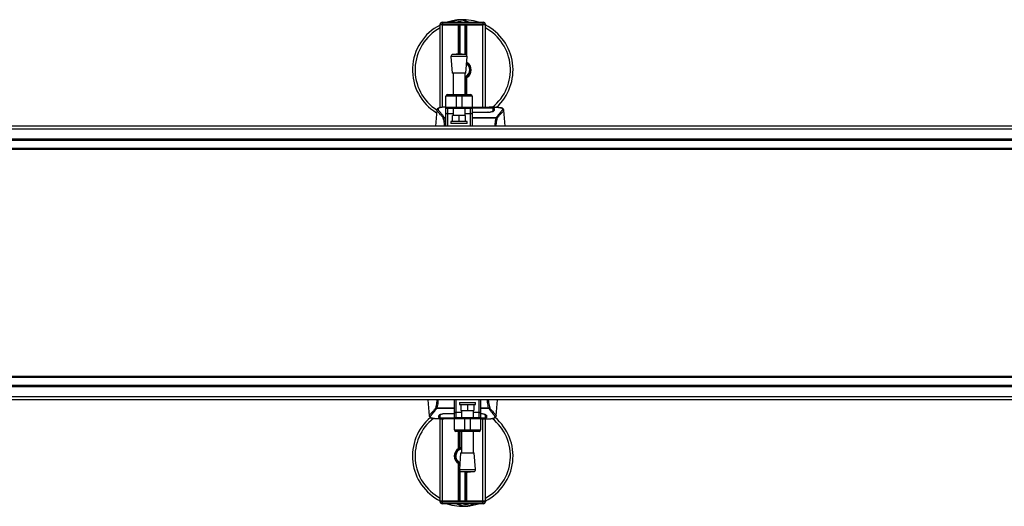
# Model space of a CAD drawing. Header units: millimetres. Extents: x 0 to 420, y 0 to 297.
# Tile 7 of 90: x 130 to 179, y 115 to 140. Entities that reach past the tile are written whole.
import ezdxf

# ---------------------------------------------------------------- set-up
doc = ezdxf.new("R2010")
doc.units = ezdxf.units.MM

msp = doc.modelspace()

# ---------------------------------------------------------------- linework, layer by layer
at = {"color": 7, "linetype": 'Continuous', "lineweight": 25}
for p, q in [((151.42652, 139.52785), (151.45152, 139.52785)), ((151.45152, 139.52785), (151.45152, 139.42785)), ((151.45152, 139.52785), (153.45152, 139.52785)), ((153.45152, 139.52785), (153.47652, 139.52785)), ((153.45152, 139.52785), (153.45152, 139.42785)), ((151.45152, 139.42785), (151.32652, 139.42785)), ((151.32652, 139.40285), (151.32652, 139.42785)), ((151.32652, 135.27431), (151.32652, 139.40285)), ((151.45152, 139.40285), (151.32652, 139.40285)), ((151.45152, 139.40285), (151.32652, 139.40285)), ((151.45152, 139.42785), (151.45152, 139.40285)), ((153.45152, 139.42785), (151.45152, 139.42785)), ((152.24402, 139.40285), (151.45152, 139.40285)), ((151.45152, 139.40285), (153.45152, 139.40285)), ((151.45152, 135.29593), (151.45152, 139.40285)), ((152.24402, 137.94745), (152.24402, 139.40285)), ((152.29822, 137.94691), (152.29822, 139.40285)), ((152.32693, 137.94472), (152.32693, 139.40285)), ((152.57612, 137.9257), (152.57612, 139.40285)), ((152.60482, 137.91897), (152.60482, 139.40285)), ((152.65902, 137.86715), (152.65902, 139.40285)), ((153.45152, 139.40285), (152.65902, 139.40285)), ((153.57652, 139.42785), (153.45152, 139.42785)), ((153.45152, 139.40285), (153.45152, 139.42785)), ((153.57652, 139.40285), (153.45152, 139.40285)), ((153.57652, 139.40285), (153.45152, 139.40285)), ((153.45152, 135.29237), (153.45152, 139.40285)), ((153.57652, 139.42785), (153.57652, 139.40285)), ((153.57652, 135.29998), (153.57652, 139.40285)), ((151.86757, 137.81844), (151.93007, 136.99925)), ((152.66757, 137.81844), (151.86757, 137.81844)), ((152.26757, 137.94925), (151.95968, 137.92576)), ((152.57547, 137.92576), (151.95968, 137.92576)), ((152.57547, 137.92576), (152.26757, 137.94925)), ((152.60507, 136.99925), (152.66757, 137.81844)), ((152.65902, 137.52375), (152.65902, 137.70638)), ((152.60507, 136.99925), (151.93007, 136.99925)), ((151.96757, 136.99925), (151.96757, 135.92785)), ((152.56757, 135.92785), (152.56757, 136.99925)), ((152.57612, 135.92785), (152.57612, 136.74652)), ((152.60482, 135.92785), (152.60482, 136.75646)), ((152.65902, 135.92785), (152.65902, 136.78195)), ((152.11757, 135.85285), (151.61757, 135.85285)), ((151.61757, 135.30285), (151.61757, 135.85285)), ((151.69257, 135.92785), (152.11757, 135.92785)), ((152.11757, 135.85285), (152.11757, 135.92785)), ((152.11757, 135.92785), (152.41757, 135.92785)), ((152.41757, 135.85285), (152.11757, 135.85285)), ((152.11757, 135.85285), (152.11757, 135.30285)), ((152.41757, 135.85285), (152.41757, 135.92785)), ((152.41757, 135.92785), (152.84257, 135.92785)), ((152.91757, 135.85285), (152.41757, 135.85285)), ((152.41757, 135.30285), (152.41757, 135.85285)), ((152.91757, 135.85285), (152.91757, 135.30285)), ((151.1621, 135.15602), (151.09183, 134.35285)), ((151.16199, 135.15405), (151.16298, 135.15594)), ((151.61757, 135.30285), (152.11757, 135.30285)), ((151.61757, 135.01501), (151.61757, 135.30285)), ((152.11757, 135.22785), (151.69257, 135.22785)), ((151.69257, 135.22785), (151.69257, 134.97199)), ((151.96757, 135.22785), (151.96757, 134.88837)), ((152.11757, 135.30285), (152.41757, 135.30285)), ((152.11757, 135.22785), (152.11757, 135.30285)), ((152.41757, 135.22785), (152.11757, 135.22785)), ((152.41757, 135.30285), (152.91757, 135.30285)), ((152.41757, 135.22785), (152.41757, 135.30285)), ((152.84257, 135.22785), (152.41757, 135.22785)), ((152.56757, 134.88837), (152.56757, 135.22785)), ((152.84257, 134.97199), (152.84257, 135.22785)), ((152.91757, 135.30285), (152.91757, 135.01501)), ((153.57677, 135.28931), (152.91757, 135.28931)), ((153.57674, 135.28927), (152.91757, 135.28927)), ((152.91757, 135.2761), (153.05152, 135.2761)), ((153.02648, 135.27248), (152.91757, 135.27248)), ((153.02648, 135.26295), (153.02648, 135.27248)), ((153.02648, 135.27248), (153.02648, 135.26295)), ((153.05152, 135.2761), (153.05152, 135.26701)), ((153.05152, 135.26701), (153.70152, 135.26701)), ((153.05152, 135.26701), (153.05152, 135.26295)), ((153.70152, 135.26304), (153.70152, 135.26701)), ((153.98762, 135.30285), (153.75843, 135.30285)), ((153.90099, 135.29973), (153.89162, 135.29874)), ((153.95805, 135.13129), (153.9589, 135.09725)), ((153.96047, 135.15466), (153.95996, 135.23962)), ((153.96069, 135.11903), (153.96046, 135.15466)), ((154.49105, 135.15405), (154.49007, 135.15594)), ((154.56121, 134.35285), (154.49094, 135.15602)), ((151.52279, 134.77824), (151.52828, 134.79119)), ((151.52828, 134.79119), (151.61757, 134.79119)), ((151.61757, 134.76318), (151.54075, 134.76318)), ((151.61757, 134.38432), (151.61757, 135.01501)), ((151.96757, 134.97199), (151.69257, 134.97199)), ((151.69257, 134.97199), (151.69257, 134.35285)), ((151.86757, 134.58837), (151.86757, 134.48837)), ((152.66757, 134.58837), (151.86757, 134.58837)), ((151.94257, 134.58837), (151.94257, 134.88837)), ((152.26757, 134.88837), (151.94257, 134.88837)), ((152.26757, 134.58837), (152.26757, 134.88837)), ((152.59257, 134.88837), (152.26757, 134.88837)), ((152.84257, 134.97199), (152.56757, 134.97199)), ((152.59257, 134.58837), (152.59257, 134.88837)), ((152.66757, 134.48837), (152.66757, 134.58837)), ((152.84257, 134.35285), (152.84257, 134.97199)), ((152.91757, 135.05335), (153.7009, 135.05348)), ((153.70152, 135.03422), (152.91757, 135.03422)), ((152.91757, 135.01501), (152.91757, 134.38432)), ((152.91757, 134.79119), (154.12541, 134.79119)), ((154.11223, 134.76318), (152.91757, 134.76318)), ((153.7009, 135.05348), (153.70107, 135.05348)), ((154.12541, 134.79119), (154.13013, 134.77843)), ((227.47652, 134.35285), (77.47652, 134.35285)), ((227.47652, 134.21592), (77.47652, 134.21592)), ((152.66757, 134.48837), (151.86757, 134.48837)), ((227.47652, 133.70285), (77.47652, 133.70285)), ((227.47652, 133.65285), (77.47652, 133.65285)), ((227.47652, 133.25285), (77.47652, 133.25285)), ((227.47652, 133.20285), (77.47652, 133.20285)), ((227.47652, 121.90285), (77.47652, 121.90285)), ((227.47652, 121.85285), (77.47652, 121.85285)), ((227.47652, 121.45285), (77.47652, 121.45285)), ((227.47652, 121.40285), (77.47652, 121.40285)), ((227.47652, 120.88978), (77.47652, 120.88978)), ((227.47652, 120.75285), (77.47652, 120.75285)), ((150.71683, 120.75285), (150.7871, 119.94968)), ((152.03547, 120.09068), (152.03547, 120.72138)), ((152.11047, 120.75285), (152.11047, 120.1337)), ((152.28547, 120.61733), (152.28547, 120.51733)), ((152.28547, 120.61733), (153.08547, 120.61733)), ((152.28547, 120.51733), (153.08547, 120.51733)), ((152.36047, 120.51733), (152.36047, 120.21733)), ((152.68547, 120.51733), (152.68547, 120.21733)), ((153.01047, 120.51733), (153.01047, 120.21733)), ((153.08547, 120.51733), (153.08547, 120.61733)), ((153.26047, 120.1337), (153.26047, 120.75285)), ((153.33547, 120.72138), (153.33547, 120.09068)), ((154.11594, 119.94968), (154.18621, 120.75285)), ((150.78699, 119.95164), (150.78798, 119.94975)), ((151.15264, 120.3145), (151.14792, 120.32726)), ((152.03547, 120.3145), (151.15264, 120.3145)), ((151.16581, 120.34251), (152.03547, 120.34251)), ((151.31736, 119.98666), (151.31759, 119.95103)), ((151.31758, 119.95103), (151.31809, 119.86608)), ((151.31999, 119.9744), (151.31915, 120.00844)), ((151.57652, 120.07148), (152.03547, 120.07148)), ((151.57715, 120.05222), (151.57698, 120.05222)), ((152.03547, 120.05229), (151.57715, 120.05222)), ((152.03547, 119.80285), (152.03547, 120.09068)), ((152.11047, 120.1337), (152.11047, 119.87785)), ((152.11047, 120.1337), (152.38547, 120.1337)), ((152.36047, 120.21733), (152.68547, 120.21733)), ((152.38547, 120.21733), (152.38547, 119.87785)), ((152.68547, 120.21733), (153.01047, 120.21733)), ((152.98547, 119.87785), (152.98547, 120.21733)), ((152.98547, 120.1337), (153.26047, 120.1337)), ((153.26047, 119.87785), (153.26047, 120.1337)), ((153.33547, 120.34251), (153.73729, 120.34251)), ((153.74976, 120.3145), (153.33547, 120.3145)), ((153.33547, 120.09068), (153.33547, 119.80285)), ((153.58545, 119.94948), (153.5855, 119.95606)), ((153.75526, 120.32745), (153.74976, 120.3145)), ((154.11605, 119.95164), (154.11507, 119.94975)), ((151.29042, 119.80285), (151.51961, 119.80285)), ((151.32652, 115.70285), (151.32652, 119.80285)), ((151.37706, 119.80597), (151.38643, 119.80696)), ((151.45152, 115.70285), (151.45152, 119.80285)), ((151.57652, 119.84266), (151.57652, 119.83869)), ((152.03547, 119.83869), (151.57652, 119.83869)), ((151.70127, 119.81639), (152.03547, 119.81639)), ((151.70131, 119.81642), (152.03547, 119.81642)), ((152.53547, 119.80285), (152.03547, 119.80285)), ((152.03547, 119.25285), (152.03547, 119.80285)), ((152.11047, 119.87785), (152.53547, 119.87785)), ((152.53547, 119.87785), (152.53547, 119.80285)), ((152.53547, 119.87785), (152.83547, 119.87785)), ((152.83547, 119.80285), (152.53547, 119.80285)), ((152.53547, 119.80285), (152.53547, 119.25285)), ((152.83547, 119.87785), (152.83547, 119.80285)), ((152.83547, 119.87785), (153.26047, 119.87785)), ((153.33547, 119.80285), (152.83547, 119.80285)), ((152.83547, 119.25285), (152.83547, 119.80285)), ((153.33547, 119.80285), (153.33547, 119.25285)), ((153.37903, 119.80285), (153.61246, 119.80285)), ((153.45152, 115.70285), (153.45152, 119.80285)), ((153.57652, 115.70285), (153.57652, 119.80285)), ((152.03547, 119.25285), (152.53547, 119.25285)), ((152.53547, 119.17785), (152.11047, 119.17785)), ((152.24402, 118.32375), (152.24402, 119.17785)), ((152.29822, 118.34924), (152.29822, 119.17785)), ((152.32693, 118.35917), (152.32693, 119.17785)), ((152.38547, 119.17785), (152.38547, 118.10645)), ((152.53547, 119.25285), (152.83547, 119.25285)), ((152.53547, 119.25285), (152.53547, 119.17785)), ((152.83547, 119.17785), (152.53547, 119.17785)), ((152.83547, 119.25285), (153.33547, 119.25285)), ((152.83547, 119.25285), (152.83547, 119.17785)), ((153.26047, 119.17785), (152.83547, 119.17785)), ((152.98547, 118.10645), (152.98547, 119.17785)), ((152.34797, 118.10645), (152.28547, 117.28726)), ((152.34797, 118.10645), (153.02297, 118.10645)), ((153.08547, 117.28726), (153.02297, 118.10645)), ((152.24402, 115.70285), (152.24402, 117.58195)), ((152.29822, 117.45438), (152.29822, 117.55646)), ((152.28547, 117.28726), (153.08547, 117.28726)), ((152.29822, 115.70285), (152.29822, 117.23028)), ((152.32693, 115.70285), (152.32693, 117.19837)), ((152.37758, 117.17994), (152.68547, 117.15645)), ((152.37758, 117.17994), (152.99337, 117.17994)), ((152.57612, 115.70285), (152.57612, 117.16479)), ((152.60482, 115.70285), (152.60482, 117.1626)), ((152.65902, 115.70285), (152.65902, 117.15847)), ((152.68547, 117.15645), (152.99337, 117.17994)), ((151.45152, 115.70285), (151.32652, 115.70285)), ((151.32652, 115.67785), (151.32652, 115.70285)), ((151.32652, 115.70285), (151.45152, 115.70285)), ((151.32652, 115.67785), (151.45152, 115.67785)), ((151.45152, 115.57785), (151.42652, 115.57785)), ((152.24402, 115.70285), (151.45152, 115.70285)), ((151.45152, 115.70285), (151.45152, 115.67785)), ((153.45152, 115.70285), (151.45152, 115.70285)), ((151.45152, 115.67785), (153.45152, 115.67785)), ((151.45152, 115.57785), (151.45152, 115.67785)), ((153.45152, 115.57785), (151.45152, 115.57785)), ((153.45152, 115.70285), (152.65902, 115.70285)), ((153.57652, 115.70285), (153.45152, 115.70285)), ((153.45152, 115.67785), (153.45152, 115.70285)), ((153.45152, 115.70285), (153.57652, 115.70285)), ((153.45152, 115.57785), (153.45152, 115.67785)), ((153.45152, 115.67785), (153.57652, 115.67785)), ((153.47652, 115.57785), (153.45152, 115.57785)), ((153.57652, 115.70285), (153.57652, 115.67785))]:
    msp.add_line(p, q, dxfattribs=at)
at = {"color": 7, "linetype": 'Continuous', "lineweight": 25, "flags": 128}
for points in [[(153.70978, 135.26304), (153.37917, 135.26298), (153.02648, 135.26295)], [(151.69257, 134.97199), (151.67794, 134.97282), (151.66387, 134.97527), (151.6509, 134.97924), (151.63954, 134.98459), (151.63021, 134.99111), (151.62328, 134.99855), (151.61901, 135.00662), (151.61757, 135.01501)], [(152.91757, 135.01501), (152.91613, 135.00662), (152.91186, 134.99855), (152.90493, 134.99111), (152.89561, 134.98459), (152.88424, 134.97924), (152.87127, 134.97527), (152.8572, 134.97282), (152.84257, 134.97199)], [(153.70721, 135.0535), (153.70152, 135.05348), (153.70107, 135.05348)], [(151.57084, 120.0522), (151.57653, 120.05221), (151.57698, 120.05222)], [(152.03547, 120.09068), (152.03692, 120.09908), (152.04118, 120.10715), (152.04811, 120.11458), (152.05744, 120.1211), (152.06881, 120.12645), (152.08177, 120.13043), (152.09584, 120.13288), (152.11047, 120.1337)], [(153.26047, 120.1337), (153.27511, 120.13288), (153.28918, 120.13043), (153.30214, 120.12645), (153.31351, 120.1211), (153.32283, 120.11458), (153.32976, 120.10715), (153.33403, 120.09908), (153.33547, 120.09068)], [(151.56827, 119.84266), (151.89888, 119.84271), (152.03547, 119.84273)]]:
    msp.add_lwpolyline(points, dxfattribs=at)
at = {"color": 7, "linetype": 'Continuous', "lineweight": 25}
for centre, radius, start, end in [((151.42652, 139.42785), 0.1, 90, 180), ((152.45152, 137.15285), 2.5, 94.974241, 108.194872), ((152.29111, 138.99588), 0.65, 54.926098, 125.073902), ((152.29111, 138.99588), 0.55, 75.287788, 104.712212), ((152.45152, 137.15285), 2.5, 71.805128, 94.974241), ((153.47652, 139.42785), 0.1, 0, 90), ((152.45152, 137.15285), 2.5, 116.743684, 238.568011), ((152.45152, 137.15285), 2.37112, 118.324088, 237.381018), ((152.45152, 137.15285), 2.5, 312.097725, 63.256316), ((152.45152, 137.15285), 2.37112, 308.719243, 61.675912), ((151.96728, 137.82605), 0.1, 94.362914, 184.362914), ((152.56786, 137.82605), 0.1, 355.637086, 85.637086), ((152.45152, 137.15285), 0.425, 60.775342, 62.823182), ((152.45152, 137.15285), 0.4, 286.865313, 61.308251), ((152.45152, 137.15285), 0.35, 289.364036, 4.974241), ((152.45152, 137.15285), 0.35, 4.974241, 57.549142), ((152.45152, 137.15285), 0.425, 299.224658, 60.775342), ((152.45152, 137.15285), 0.425, 291.143405, 299.224658), ((151.69257, 135.85285), 0.075, 90, 180), ((152.84257, 135.85285), 0.075, 0, 90), ((151.69257, 135.30285), 0.075, 180, 270), ((152.84257, 135.30285), 0.075, 270, 0), ((152.45152, 117.95285), 2.5, 130.046839, 243.256316), ((152.45152, 117.95285), 2.37112, 128.047069, 241.675912), ((152.11047, 119.80285), 0.075, 90, 180), ((153.26047, 119.80285), 0.075, 0, 90), ((152.45152, 117.95285), 2.5, 296.743684, 49.984768), ((152.45152, 117.95285), 2.37112, 298.324088, 52.137337), ((152.11047, 119.25285), 0.075, 180, 270), ((153.26047, 119.25285), 0.075, 270, 360), ((152.45152, 117.95285), 0.425, 119.224658, 240.775342), ((152.45152, 117.95285), 0.35, 100.87762, 246.466421), ((152.45152, 117.95285), 0.425, 111.143405, 119.224658), ((152.45152, 117.95285), 0.425, 240.775342, 248.856595), ((152.38518, 117.27965), 0.1, 175.637086, 265.637086), ((152.98576, 117.27965), 0.1, 274.362914, 4.362914), ((151.42652, 115.67785), 0.1, 180, 270), ((152.45152, 117.95285), 2.5, 251.805128, 274.974241), ((152.61193, 116.10982), 0.65, 234.926098, 305.073902), ((152.61193, 116.10982), 0.55, 255.287788, 284.712212), ((152.45152, 117.95285), 2.5, 274.974241, 288.194872), ((153.47652, 115.67785), 0.1, 270, 0)]:
    msp.add_arc(centre, radius, start, end, dxfattribs=at)
for points, knots in [([(151.87186, 139.52785), (151.87593, 139.53053), (151.94236, 139.57429), (152.06476, 139.61689), (152.18494, 139.63907), (152.23433, 139.6434), (152.23475, 139.64343)], [0, 0, 0, 0, 0.03729849, 0.60902041, 0.99664446, 1, 1, 1, 1]), ([(152.23475, 139.64343), (152.23518, 139.64347), (152.2466, 139.64447), (152.2581, 139.64403), (152.26918, 139.64359)], [0, 0, 0, 0, 0.03710938, 1, 1, 1, 1]), ([(152.30339, 139.64365), (152.33015, 139.64435), (152.4295, 139.64694), (152.56333, 139.61373), (152.6827, 139.56644), (152.72931, 139.53742), (152.74469, 139.52785)], [0, 0, 0, 0, 0.176380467, 0.654955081, 0.886149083, 1, 1, 1, 1]), ([(152.60482, 136.75646), (152.60439, 136.75629), (152.60196, 136.75536), (152.59651, 136.75331), (152.58803, 136.75033), (152.58093, 136.74801), (152.57715, 136.74684), (152.57612, 136.74652)], [0, 0, 0, 0, 0.05704611, 0.3223495, 0.60367528, 0.89214027, 1, 1, 1, 1]), ([(151.48378, 134.76521), (151.46884, 134.78506), (151.42359, 134.84517), (151.34905, 134.92793), (151.27126, 135.00646), (151.21192, 135.06506), (151.16946, 135.11633), (151.1647, 135.14035), (151.16199, 135.15405)], [0, 0, 0, 0, 0.08424716, 0.25508672, 0.42672547, 0.59796341, 0.77060237, 1, 1, 1, 1]), ([(151.32519, 135.27919), (151.31504, 135.27727), (151.28916, 135.27237), (151.25955, 135.26231), (151.23522, 135.25126), (151.22042, 135.24238), (151.21006, 135.23461), (151.20283, 135.2282), (151.19764, 135.22313), (151.1942, 135.21969), (151.19185, 135.21743), (151.19079, 135.21645), (151.19021, 135.21593), (151.18975, 135.21553), (151.18944, 135.21526), (151.18914, 135.215), (151.18874, 135.21466), (151.18825, 135.21426), (151.18747, 135.21363), (151.18666, 135.213), (151.18564, 135.21221), (151.1842, 135.21098), (151.18352, 135.21044), (151.18167, 135.20789), (151.18109, 135.20705), (151.18067, 135.20642), (151.18023, 135.20575), (151.17959, 135.20475), (151.17828, 135.20265), (151.17664, 135.19988), (151.17112, 135.18995), (151.1654, 135.17646), (151.16333, 135.16368), (151.16213, 135.15628)], [0, 0, 0, 0, 0.13346194, 0.34016958, 0.46160951, 0.55730778, 0.62992241, 0.68217732, 0.71692903, 0.7371149, 0.74272174, 0.74460414, 0.7459796, 0.74651976, 0.74699289, 0.74743167, 0.74787155, 0.74886374, 0.75011647, 0.75397334, 0.75908593, 0.76862625, 0.78821087, 0.79094759, 0.79197558, 0.79286909, 0.79373558, 0.79468443, 0.7971036, 0.8047367, 0.8162438, 0.89371675, 1, 1, 1, 1]), ([(151.34201, 135.28157), (151.33221, 135.27956), (151.31129, 135.27526), (151.27379, 135.26353), (151.23665, 135.24413), (151.21697, 135.21073), (151.22605, 135.17411), (151.24767, 135.1399), (151.26695, 135.11473), (151.2918, 135.08533), (151.32117, 135.05235), (151.35585, 135.0138), (151.39424, 134.96953), (151.43599, 134.91802), (151.48113, 134.86001), (151.51179, 134.81526), (151.52828, 134.79119)], [0, 0, 0, 0, 0.06157012, 0.13151171, 0.27071941, 0.40337504, 0.53510625, 0.58328098, 0.63315897, 0.68442904, 0.73675836, 0.78384784, 0.83893216, 0.89157329, 0.94168727, 1, 1, 1, 1]), ([(151.61761, 135.30264), (151.6152, 135.30262), (151.60543, 135.30255), (151.5882, 135.30229), (151.56542, 135.30181), (151.54151, 135.30111), (151.51554, 135.30007), (151.48394, 135.29841), (151.45035, 135.29602), (151.41558, 135.29273), (151.38215, 135.28862), (151.35743, 135.28506), (151.34446, 135.28213), (151.34201, 135.28157)], [0, 0, 0, 0, 0.027289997, 0.110846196, 0.190369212, 0.276467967, 0.369132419, 0.468311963, 0.610965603, 0.724233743, 0.838762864, 0.969503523, 1, 1, 1, 1]), ([(153.46546, 135.29302), (153.46221, 135.29286), (153.45578, 135.29256), (153.44971, 135.29038), (153.44671, 135.28931)], [0, 0, 0, 0, 0.50476564, 1, 1, 1, 1]), ([(153.46546, 135.29302), (153.49883, 135.29562), (153.55428, 135.29993), (153.67876, 135.30276), (153.79111, 135.30429), (153.88266, 135.30049), (153.90099, 135.29973)], [0, 0, 0, 0, 0.30143784, 0.50095323, 0.90014009, 1, 1, 1, 1]), ([(153.88979, 135.29595), (153.88162, 135.2954), (153.86099, 135.29402), (153.78959, 135.29171), (153.69018, 135.28969), (153.61454, 135.28941), (153.57674, 135.28927)], [0, 0, 0, 0, 0.17981299, 0.45378319, 0.72700373, 1, 1, 1, 1]), ([(153.70152, 135.26701), (153.73604, 135.26677), (153.80508, 135.26628), (153.89714, 135.26233), (153.9667, 135.25588), (154.00401, 135.24781), (154.00773, 135.24158), (154.00924, 135.23906)], [0, 0, 0, 0, 0.21341182, 0.42681727, 0.64048529, 0.85457431, 1, 1, 1, 1]), ([(154.00652, 135.13541), (154.00265, 135.12584), (153.9949, 135.10672), (153.93834, 135.07568), (153.85603, 135.0493), (153.77078, 135.03574), (153.71842, 135.03459), (153.70152, 135.03422)], [0, 0, 0, 0, 0.2254673, 0.45085364, 0.67736923, 0.89591171, 1, 1, 1, 1]), ([(153.70721, 135.0535), (153.73526, 135.05457), (153.79137, 135.05672), (153.86618, 135.07216), (153.92274, 135.09292), (153.95334, 135.11395), (153.95668, 135.12626), (153.95805, 135.13129)], [0, 0, 0, 0, 0.2128654, 0.42572184, 0.63872248, 0.85234986, 1, 1, 1, 1]), ([(153.95994, 135.23955), (153.95721, 135.24258), (153.95176, 135.24864), (153.9084, 135.25556), (153.84453, 135.26037), (153.77419, 135.26272), (153.72795, 135.26295), (153.70978, 135.26304)], [0, 0, 0, 0, 0.21612272, 0.43228358, 0.64748247, 0.86145988, 1, 1, 1, 1]), ([(153.90099, 135.29973), (153.90469, 135.29948), (153.91644, 135.29868), (153.91646, 135.2974), (153.89523, 135.29625), (153.88979, 135.29595)], [0, 0, 0, 0, 0.25540478, 0.808946, 1, 1, 1, 1]), ([(153.90269, 135.29691), (153.9027, 135.29691), (153.90345, 135.29704), (153.90001, 135.29651), (153.89346, 135.2961), (153.88979, 135.29587)], [0, 0, 0, 0, 0.00626083, 0.44327513, 1, 1, 1, 1]), ([(153.93395, 135.07644), (153.94216, 135.08118), (153.96176, 135.09251), (153.96392, 135.10334), (153.96517, 135.10964)], [0, 0, 0, 0, 0.41900897, 1, 1, 1, 1]), ([(153.95994, 135.23955), (153.95993, 135.23937), (153.95975, 135.22874), (153.95941, 135.20911), (153.95878, 135.17291), (153.95833, 135.14763), (153.95808, 135.13264), (153.95805, 135.13129)], [0, 0, 0, 0, 0.007519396, 0.456665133, 0.715355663, 0.974525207, 1, 1, 1, 1]), ([(153.96046, 135.15466), (153.96045, 135.15593), (153.96036, 135.17001), (153.96018, 135.19831), (153.96002, 135.22533), (153.95994, 135.23955)], [0, 0, 0, 0, 0.04480435, 0.49764008, 1, 1, 1, 1]), ([(153.96099, 135.09155), (153.9609, 135.09968), (153.96067, 135.11973), (153.96056, 135.13844), (153.9605, 135.14956)], [0, 0, 0, 0, 0.40550496, 1, 1, 1, 1]), ([(154.00902, 135.2139), (154.0074, 135.21774), (154.00523, 135.2229), (153.98086, 135.22647), (153.97459, 135.22739)], [0, 0, 0, 0, 0.74296977, 1, 1, 1, 1]), ([(153.98762, 135.30281), (153.9925, 135.30282), (154.02038, 135.30289), (154.07972, 135.30233), (154.14401, 135.30004), (154.1917, 135.29682), (154.21577, 135.2948), (154.23841, 135.29254), (154.25802, 135.29025), (154.27732, 135.28765), (154.29443, 135.28489), (154.30745, 135.28259), (154.31389, 135.28119), (154.31469, 135.28101)], [0, 0, 0, 0, 0.04881498, 0.27892257, 0.54515535, 0.62717383, 0.69834333, 0.75858144, 0.82840444, 0.87364995, 0.93389274, 0.99178224, 1, 1, 1, 1]), ([(154.00924, 135.23906), (154.00908, 135.23308), (154.00869, 135.21812), (154.00788, 135.18719), (154.00698, 135.15269), (154.00652, 135.13541)], [0, 0, 0, 0, 0.249392, 0.62414375, 1, 1, 1, 1]), ([(154.31469, 135.28101), (154.31935, 135.28004), (154.32925, 135.27796), (154.34332, 135.27439), (154.35682, 135.27046), (154.37922, 135.26284), (154.40548, 135.25008), (154.42788, 135.22791), (154.43398, 135.19974), (154.42183, 135.16297), (154.38804, 135.11568), (154.33343, 135.05403), (154.25945, 134.97143), (154.19454, 134.89054), (154.14945, 134.82747), (154.13324, 134.80302), (154.12541, 134.79119)], [0, 0, 0, 0, 0.02969414, 0.06305591, 0.09492768, 0.12531521, 0.23205808, 0.32960303, 0.43327649, 0.53202469, 0.63076786, 0.73507022, 0.83793216, 0.94137578, 0.97165063, 1, 1, 1, 1]), ([(154.16927, 134.76523), (154.18421, 134.78507), (154.22946, 134.84518), (154.304, 134.92793), (154.38178, 135.00646), (154.44113, 135.06506), (154.48359, 135.11633), (154.48834, 135.14035), (154.49105, 135.15405)], [0, 0, 0, 0, 0.0842305, 0.25507317, 0.42671503, 0.59795609, 0.7705982, 1, 1, 1, 1]), ([(154.49092, 135.15628), (154.48972, 135.16368), (154.48764, 135.17646), (154.48192, 135.18995), (154.4764, 135.19989), (154.47477, 135.20265), (154.47346, 135.20475), (154.47281, 135.20575), (154.47237, 135.20642), (154.47195, 135.20705), (154.47138, 135.20789), (154.46953, 135.21044), (154.4688, 135.21102), (154.46713, 135.21243), (154.46593, 135.21334), (154.46479, 135.21426), (154.46431, 135.21465), (154.46391, 135.21499), (154.46361, 135.21525), (154.4633, 135.21552), (154.46284, 135.21592), (154.46208, 135.21661), (154.46111, 135.21751), (154.45876, 135.21976), (154.45543, 135.22311), (154.45022, 135.22819), (154.443, 135.2346), (154.43263, 135.24237), (154.41784, 135.25125), (154.3935, 135.26229), (154.36558, 135.2719), (154.3416, 135.27648), (154.33332, 135.27806)], [0, 0, 0, 0, 0.10895151, 0.18836403, 0.20015725, 0.20797863, 0.21045693, 0.21142904, 0.21231706, 0.21323322, 0.21428764, 0.21709508, 0.23718398, 0.24934952, 0.25616294, 0.25744907, 0.25846748, 0.25891857, 0.25936812, 0.25985246, 0.2604052, 0.2618126, 0.26492315, 0.26948017, 0.29015729, 0.32576371, 0.37931044, 0.4537257, 0.55180182, 0.67626306, 0.8881219, 1, 1, 1, 1]), ([(151.55571, 134.35285), (151.55319, 134.39683), (151.54776, 134.49116), (151.52156, 134.62979), (151.49643, 134.72001), (151.48382, 134.76529)], [0, 0, 0, 0, 0.30321642, 0.65032187, 1, 1, 1, 1]), ([(151.48383, 134.76529), (151.48718, 134.76719), (151.49394, 134.77104), (151.50712, 134.77579), (151.5172, 134.77782), (151.5225, 134.77839), (151.5228, 134.77842)], [0, 0, 0, 0, 0.323614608, 0.653590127, 0.980869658, 1, 1, 1, 1]), ([(151.54076, 134.76318), (151.54064, 134.76327), (151.5341, 134.76796), (151.52839, 134.77315), (151.52279, 134.77824)], [0, 0, 0, 0, 0.01890165, 1, 1, 1, 1]), ([(151.54075, 134.76318), (151.55099, 134.7189), (151.57143, 134.63051), (151.59019, 134.49252), (151.59285, 134.39848), (151.59414, 134.35285)], [0, 0, 0, 0, 0.34077829, 0.68012784, 1, 1, 1, 1]), ([(153.70794, 135.02462), (153.70793, 135.02484), (153.70769, 135.03447), (153.70745, 135.0441), (153.70721, 135.0535)], [0, 0, 0, 0, 0.02342788, 1, 1, 1, 1]), ([(154.05859, 134.35285), (154.05971, 134.39821), (154.06205, 134.49261), (154.08071, 134.63068), (154.10178, 134.71923), (154.11223, 134.76318)], [0, 0, 0, 0, 0.31788421, 0.66145049, 1, 1, 1, 1]), ([(154.16923, 134.7653), (154.15687, 134.72016), (154.13205, 134.62952), (154.10583, 134.49104), (154.1002, 134.39654), (154.09759, 134.35285)], [0, 0, 0, 0, 0.34778211, 0.69842225, 1, 1, 1, 1]), ([(154.1303, 134.77829), (154.12454, 134.77332), (154.11866, 134.76826), (154.11235, 134.76328), (154.11223, 134.76318)], [0, 0, 0, 0, 0.98124308, 1, 1, 1, 1]), ([(154.13021, 134.77843), (154.13052, 134.77839), (154.13584, 134.77783), (154.14593, 134.7758), (154.15911, 134.77105), (154.16588, 134.7672), (154.16923, 134.7653)], [0, 0, 0, 0, 0.0200108, 0.34699568, 0.67667396, 1, 1, 1, 1]), ([(151.10882, 120.3404), (151.12117, 120.38553), (151.14599, 120.47617), (151.17221, 120.61465), (151.17785, 120.70915), (151.18045, 120.75285)], [0, 0, 0, 0, 0.34778211, 0.69842225, 1, 1, 1, 1]), ([(151.21946, 120.75285), (151.21833, 120.70748), (151.216, 120.61309), (151.19734, 120.47501), (151.17627, 120.38646), (151.16581, 120.34251)], [0, 0, 0, 0, 0.31788421, 0.66145049, 1, 1, 1, 1]), ([(153.73729, 120.34252), (153.72705, 120.3868), (153.70662, 120.47519), (153.68786, 120.61318), (153.6852, 120.70722), (153.6839, 120.75285)], [0, 0, 0, 0, 0.34077829, 0.68012784, 1, 1, 1, 1]), ([(153.72233, 120.75285), (153.72486, 120.70887), (153.73028, 120.61453), (153.75649, 120.47591), (153.78161, 120.38569), (153.79422, 120.34041)], [0, 0, 0, 0, 0.30321642, 0.65032187, 1, 1, 1, 1]), ([(151.10877, 120.34047), (151.09383, 120.32062), (151.04859, 120.26052), (150.97405, 120.17777), (150.89626, 120.09923), (150.83692, 120.04064), (150.79446, 119.98936), (150.7897, 119.96535), (150.78699, 119.95164)], [0, 0, 0, 0, 0.0842305, 0.25507317, 0.42671503, 0.59795609, 0.7705982, 1, 1, 1, 1]), ([(150.78713, 119.94941), (150.78833, 119.94202), (150.7904, 119.92923), (150.79612, 119.91575), (150.80164, 119.90581), (150.80328, 119.90305), (150.80459, 119.90094), (150.80523, 119.89995), (150.80567, 119.89927), (150.80609, 119.89865), (150.80667, 119.89781), (150.80852, 119.89525), (150.80925, 119.89468), (150.81092, 119.89326), (150.81212, 119.89236), (150.81325, 119.89144), (150.81373, 119.89104), (150.81414, 119.8907), (150.81444, 119.89044), (150.81475, 119.89017), (150.8152, 119.88977), (150.81596, 119.88909), (150.81694, 119.88818), (150.81928, 119.88594), (150.82262, 119.88258), (150.82783, 119.8775), (150.83505, 119.8711), (150.84541, 119.86332), (150.8602, 119.85445), (150.88454, 119.84341), (150.91247, 119.8338), (150.93644, 119.82922), (150.94473, 119.82764)], [0, 0, 0, 0, 0.10895151, 0.18836403, 0.20015725, 0.20797863, 0.21045693, 0.21142904, 0.21231706, 0.21323322, 0.21428764, 0.21709508, 0.23718398, 0.24934952, 0.25616294, 0.25744907, 0.25846748, 0.25891857, 0.25936812, 0.25985246, 0.2604052, 0.2618126, 0.26492315, 0.26948017, 0.29015729, 0.32576371, 0.37931044, 0.4537257, 0.55180182, 0.67626306, 0.8881219, 1, 1, 1, 1]), ([(150.96335, 119.82468), (150.95869, 119.82566), (150.9488, 119.82774), (150.93473, 119.83131), (150.92123, 119.83524), (150.89882, 119.84286), (150.87257, 119.85561), (150.85017, 119.87779), (150.84407, 119.90596), (150.85621, 119.94272), (150.89001, 119.99002), (150.94461, 120.05166), (151.0186, 120.13426), (151.08351, 120.21515), (151.1286, 120.27823), (151.1448, 120.30268), (151.15264, 120.3145)], [0, 0, 0, 0, 0.02969414, 0.063055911, 0.094927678, 0.125315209, 0.232058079, 0.329603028, 0.433276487, 0.532024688, 0.630767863, 0.735070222, 0.83793216, 0.941375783, 0.971650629, 1, 1, 1, 1]), ([(151.14783, 120.32727), (151.14753, 120.3273), (151.14221, 120.32786), (151.13212, 120.3299), (151.11894, 120.33465), (151.11217, 120.33849), (151.10882, 120.3404)], [0, 0, 0, 0, 0.0200108, 0.34699568, 0.67667396, 1, 1, 1, 1]), ([(151.14774, 120.32741), (151.15351, 120.33237), (151.15938, 120.33743), (151.16569, 120.34242), (151.16581, 120.34251)], [0, 0, 0, 0, 0.98124308, 1, 1, 1, 1]), ([(151.26881, 119.86664), (151.26897, 119.87262), (151.26936, 119.88757), (151.27016, 119.91851), (151.27107, 119.95301), (151.27152, 119.97029)], [0, 0, 0, 0, 0.249392, 0.62414375, 1, 1, 1, 1]), ([(151.27152, 119.97029), (151.2754, 119.97985), (151.28314, 119.99898), (151.33971, 120.03002), (151.42202, 120.05639), (151.50726, 120.06996), (151.55963, 120.07111), (151.57652, 120.07148)], [0, 0, 0, 0, 0.2254673, 0.45085364, 0.67736923, 0.89591171, 1, 1, 1, 1]), ([(151.3441, 120.02926), (151.33589, 120.02451), (151.31629, 120.01319), (151.31413, 120.00236), (151.31288, 119.99606)], [0, 0, 0, 0, 0.41900897, 1, 1, 1, 1]), ([(151.31706, 120.01415), (151.31715, 120.00602), (151.31738, 119.98596), (151.31748, 119.96726), (151.31755, 119.95614)], [0, 0, 0, 0, 0.405504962, 1, 1, 1, 1]), ([(151.31759, 119.95103), (151.3176, 119.94977), (151.31769, 119.93569), (151.31786, 119.90739), (151.31802, 119.88036), (151.31811, 119.86615)], [0, 0, 0, 0, 0.04480435, 0.49764008, 1, 1, 1, 1]), ([(151.31811, 119.86615), (151.31811, 119.86632), (151.3183, 119.87696), (151.31864, 119.89659), (151.31927, 119.93278), (151.31971, 119.95806), (151.31997, 119.97306), (151.31999, 119.9744)], [0, 0, 0, 0, 0.007519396, 0.456665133, 0.715355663, 0.974525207, 1, 1, 1, 1]), ([(151.57084, 120.0522), (151.54278, 120.05112), (151.48667, 120.04898), (151.41187, 120.03354), (151.35531, 120.01278), (151.32471, 119.99175), (151.32136, 119.97944), (151.31999, 119.9744)], [0, 0, 0, 0, 0.2128654, 0.42572184, 0.63872248, 0.85234986, 1, 1, 1, 1]), ([(151.57011, 120.08108), (151.57011, 120.08085), (151.57035, 120.07123), (151.5706, 120.0616), (151.57084, 120.0522)], [0, 0, 0, 0, 0.02342788, 1, 1, 1, 1]), ([(153.32652, 120.07148), (153.35898, 120.07014), (153.42384, 120.06745), (153.51123, 120.0479), (153.581, 120.02173), (153.62387, 119.99403), (153.62919, 119.97752), (153.63152, 119.97029)], [0, 0, 0, 0, 0.1991311, 0.39793157, 0.60588955, 0.82737965, 1, 1, 1, 1]), ([(153.58305, 119.9744), (153.58017, 119.98194), (153.57439, 119.99702), (153.53049, 120.02053), (153.46612, 120.03981), (153.39594, 120.05057), (153.35006, 120.05174), (153.33221, 120.0522)], [0, 0, 0, 0, 0.21773223, 0.43557879, 0.65075483, 0.86407246, 1, 1, 1, 1]), ([(153.59017, 119.99606), (153.58904, 120.00441), (153.58774, 120.01403), (153.56926, 120.02377), (153.56683, 120.02506)], [0, 0, 0, 0, 0.86801111, 1, 1, 1, 1]), ([(153.5841, 120.01616), (153.58398, 120.01134), (153.58364, 119.99743), (153.58328, 119.98351), (153.58305, 119.9744)], [0, 0, 0, 0, 0.3458763, 1, 1, 1, 1]), ([(153.58305, 119.9744), (153.58308, 119.97306), (153.5835, 119.94823), (153.58406, 119.91706), (153.58459, 119.88621), (153.58483, 119.87257), (153.58493, 119.86632), (153.58494, 119.86615)], [0, 0, 0, 0, 0.025466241, 0.471362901, 0.731787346, 0.992464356, 1, 1, 1, 1]), ([(153.58494, 119.86608), (153.58494, 119.86631), (153.5851, 119.89411), (153.58529, 119.92191), (153.58548, 119.94949)], [0, 0, 0, 0, 0.00827271, 1, 1, 1, 1]), ([(153.58494, 119.86615), (153.5851, 119.89261), (153.58526, 119.92039), (153.58544, 119.94817), (153.58545, 119.94948)], [0, 0, 0, 0, 0.952640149, 1, 1, 1, 1]), ([(153.5855, 119.95606), (153.58557, 119.96712), (153.58568, 119.98612), (153.58591, 120.00641), (153.58601, 120.01489)], [0, 0, 0, 0, 0.58164119, 1, 1, 1, 1]), ([(153.63152, 119.97029), (153.63211, 119.94795), (153.63299, 119.91439), (153.63377, 119.88465), (153.63408, 119.87264), (153.63424, 119.86664)], [0, 0, 0, 0, 0.49858361, 0.74918971, 1, 1, 1, 1]), ([(153.73729, 120.34252), (153.73741, 120.34243), (153.74395, 120.33774), (153.74966, 120.33255), (153.75526, 120.32745)], [0, 0, 0, 0, 0.01890165, 1, 1, 1, 1]), ([(153.93604, 119.82413), (153.94583, 119.82614), (153.96675, 119.83043), (154.00426, 119.84216), (154.04139, 119.86157), (154.06108, 119.89497), (154.05199, 119.93158), (154.03038, 119.9658), (154.0111, 119.99096), (153.98625, 120.02037), (153.95688, 120.05335), (153.9222, 120.09189), (153.8838, 120.13617), (153.84206, 120.18768), (153.79692, 120.24569), (153.76625, 120.29044), (153.74976, 120.3145)], [0, 0, 0, 0, 0.06157012, 0.13151171, 0.27071941, 0.40337504, 0.53510625, 0.58328098, 0.63315897, 0.68442904, 0.73675836, 0.78384784, 0.83893216, 0.89157329, 0.94168727, 1, 1, 1, 1]), ([(153.79422, 120.34041), (153.79087, 120.33851), (153.7841, 120.33466), (153.77092, 120.32991), (153.76085, 120.32787), (153.75554, 120.32731), (153.75525, 120.32728)], [0, 0, 0, 0, 0.323614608, 0.653590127, 0.980869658, 1, 1, 1, 1]), ([(153.79426, 120.34048), (153.80921, 120.32063), (153.85445, 120.26052), (153.929, 120.17777), (154.00678, 120.09923), (154.06613, 120.04064), (154.10859, 119.98936), (154.11334, 119.96535), (154.11605, 119.95164)], [0, 0, 0, 0, 0.08424716, 0.25508672, 0.42672547, 0.59796341, 0.77060237, 1, 1, 1, 1]), ([(153.95285, 119.82651), (153.96301, 119.82843), (153.98889, 119.83332), (154.0185, 119.84339), (154.04282, 119.85444), (154.05762, 119.86332), (154.06799, 119.87109), (154.07522, 119.8775), (154.08041, 119.88257), (154.08384, 119.88601), (154.0862, 119.88827), (154.08726, 119.88924), (154.08784, 119.88977), (154.0883, 119.89017), (154.08861, 119.89044), (154.08891, 119.8907), (154.08931, 119.89104), (154.08979, 119.89144), (154.09058, 119.89207), (154.09139, 119.8927), (154.09241, 119.89349), (154.09384, 119.89472), (154.09453, 119.89525), (154.09638, 119.89781), (154.09695, 119.89865), (154.09737, 119.89927), (154.09782, 119.89995), (154.09846, 119.90094), (154.09977, 119.90305), (154.1014, 119.90581), (154.10692, 119.91575), (154.11264, 119.92924), (154.11472, 119.94202), (154.11592, 119.94941)], [0, 0, 0, 0, 0.13346194, 0.34016958, 0.46160951, 0.55730778, 0.62992241, 0.68217732, 0.71692903, 0.7371149, 0.74272174, 0.74460414, 0.7459796, 0.74651976, 0.74699289, 0.74743167, 0.74787155, 0.74886374, 0.75011647, 0.75397334, 0.75908593, 0.76862625, 0.78821087, 0.79094759, 0.79197558, 0.79286909, 0.79373558, 0.79468443, 0.7971036, 0.8047367, 0.8162438, 0.89371675, 1, 1, 1, 1]), ([(151.29042, 119.80289), (151.28554, 119.80288), (151.25766, 119.8028), (151.19833, 119.80337), (151.13403, 119.80565), (151.08635, 119.80887), (151.06227, 119.8109), (151.03964, 119.81316), (151.02002, 119.81545), (151.00072, 119.81805), (150.98362, 119.82081), (150.97059, 119.8231), (150.96415, 119.82451), (150.96335, 119.82468)], [0, 0, 0, 0, 0.04881498, 0.27892257, 0.54515535, 0.62717383, 0.69834333, 0.75858144, 0.82840444, 0.87364995, 0.93389274, 0.99178224, 1, 1, 1, 1]), ([(151.57652, 119.83869), (151.542, 119.83893), (151.47296, 119.83941), (151.38091, 119.84337), (151.31134, 119.84981), (151.27404, 119.85789), (151.27032, 119.86412), (151.26881, 119.86664)], [0, 0, 0, 0, 0.21341182, 0.42681727, 0.64048529, 0.85457431, 1, 1, 1, 1]), ([(151.26903, 119.8918), (151.27064, 119.88796), (151.27282, 119.8828), (151.29719, 119.87922), (151.30346, 119.8783)], [0, 0, 0, 0, 0.74296977, 1, 1, 1, 1]), ([(151.31811, 119.86615), (151.32083, 119.86312), (151.32629, 119.85706), (151.36965, 119.85014), (151.43352, 119.84533), (151.50386, 119.84297), (151.5501, 119.84275), (151.56827, 119.84266)], [0, 0, 0, 0, 0.21612272, 0.43228358, 0.64748247, 0.86145988, 1, 1, 1, 1]), ([(151.37706, 119.80597), (151.37335, 119.80622), (151.36161, 119.80701), (151.36159, 119.80829), (151.38281, 119.80945), (151.38826, 119.80974)], [0, 0, 0, 0, 0.25540478, 0.808946, 1, 1, 1, 1]), ([(151.37535, 119.80879), (151.37534, 119.80879), (151.37459, 119.80865), (151.37803, 119.80918), (151.38458, 119.80959), (151.38826, 119.80982)], [0, 0, 0, 0, 0.00626083, 0.44327513, 1, 1, 1, 1]), ([(151.81259, 119.81268), (151.77922, 119.81008), (151.72376, 119.80576), (151.59929, 119.80294), (151.48694, 119.80141), (151.39538, 119.80521), (151.37706, 119.80597)], [0, 0, 0, 0, 0.30143784, 0.50095323, 0.90014009, 1, 1, 1, 1]), ([(151.38826, 119.80974), (151.39643, 119.81029), (151.41705, 119.81168), (151.48845, 119.81398), (151.58786, 119.816), (151.6635, 119.81628), (151.70131, 119.81642)], [0, 0, 0, 0, 0.17981299, 0.45378319, 0.72700373, 1, 1, 1, 1]), ([(151.81259, 119.81268), (151.81584, 119.81283), (151.82227, 119.81314), (151.82834, 119.81531), (151.83134, 119.81639)], [0, 0, 0, 0, 0.50476564, 1, 1, 1, 1]), ([(153.63424, 119.86664), (153.63093, 119.86295), (153.62432, 119.85557), (153.57132, 119.84736), (153.49312, 119.84178), (153.40648, 119.83907), (153.34925, 119.8388), (153.32652, 119.83869)], [0, 0, 0, 0, 0.21521677, 0.43046232, 0.64509935, 0.85904026, 1, 1, 1, 1]), ([(153.33477, 119.84266), (153.36278, 119.84287), (153.41881, 119.84328), (153.49352, 119.84673), (153.55007, 119.85223), (153.58058, 119.85896), (153.58368, 119.86407), (153.58494, 119.86615)], [0, 0, 0, 0, 0.21287602, 0.42573624, 0.63903454, 0.85331242, 1, 1, 1, 1]), ([(153.33547, 119.81538), (153.33559, 119.81538), (153.35873, 119.81512), (153.39988, 119.81418), (153.45283, 119.8127), (153.48512, 119.8115), (153.49482, 119.81094), (153.49571, 119.81088)], [0, 0, 0, 0, 0.00156969, 0.32448721, 0.64594341, 0.96723764, 1, 1, 1, 1]), ([(153.33547, 119.8153), (153.34362, 119.81521), (153.38805, 119.81473), (153.45343, 119.81279), (153.51643, 119.81019), (153.5454, 119.80769), (153.53246, 119.80654), (153.52599, 119.80597)], [0, 0, 0, 0, 0.05308297, 0.28957534, 0.52645007, 0.76329127, 1, 1, 1, 1]), ([(153.52599, 119.80597), (153.47107, 119.80435), (153.40302, 119.80235), (153.3464, 119.80301), (153.33547, 119.80314)], [0, 0, 0, 0, 0.80703784, 1, 1, 1, 1]), ([(153.49571, 119.81088), (153.50457, 119.81045), (153.5188, 119.80975), (153.52788, 119.80874), (153.52698, 119.80891), (153.52675, 119.80895)], [0, 0, 0, 0, 0.550601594, 0.885015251, 1, 1, 1, 1]), ([(153.50683, 119.81025), (153.50709, 119.8101), (153.51011, 119.8084), (153.51661, 119.80666), (153.52286, 119.8062), (153.52599, 119.80597)], [0, 0, 0, 0, 0.04443315, 0.52221653, 1, 1, 1, 1]), ([(153.59985, 119.87833), (153.61021, 119.88025), (153.6311, 119.88412), (153.63304, 119.88922), (153.63402, 119.8918)], [0, 0, 0, 0, 0.49631334, 1, 1, 1, 1]), ([(153.61246, 119.80289), (153.61509, 119.80288), (153.62483, 119.80282), (153.64374, 119.80292), (153.66687, 119.80308), (153.68983, 119.80341), (153.71263, 119.80389), (153.73654, 119.80459), (153.76251, 119.80563), (153.79411, 119.80728), (153.82769, 119.80968), (153.86246, 119.81297), (153.8959, 119.81708), (153.92062, 119.82064), (153.93358, 119.82357), (153.93604, 119.82413)], [0, 0, 0, 0, 0.02762691, 0.10239616, 0.17945658, 0.24994161, 0.31702439, 0.38965422, 0.46782264, 0.55148696, 0.67182448, 0.76737343, 0.86398611, 0.97427426, 1, 1, 1, 1]), ([(152.3082, 117.58508), (152.27357, 117.59959), (152.19429, 117.6328), (152.11139, 117.73046), (152.06004, 117.84588), (152.04598, 117.96279), (152.06775, 118.09131), (152.13912, 118.21387), (152.22289, 118.29603), (152.28062, 118.31183), (152.28783, 118.3138)], [0, 0, 0, 0, 0.119563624, 0.273710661, 0.396533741, 0.522630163, 0.646676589, 0.808047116, 0.976057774, 1, 1, 1, 1]), ([(152.38547, 118.34238), (152.35269, 118.33515), (152.27641, 118.31834), (152.1761, 118.2428), (152.09754, 118.13381), (152.06089, 118.00453), (152.06968, 117.87183), (152.12179, 117.75169), (152.20459, 117.65722), (152.27721, 117.62509), (152.31014, 117.61053)], [0, 0, 0, 0, 0.10070855, 0.23429706, 0.36788554, 0.50156302, 0.63196644, 0.76198146, 0.89207082, 1, 1, 1, 1]), ([(152.29822, 118.34924), (152.29925, 118.34963), (152.30237, 118.35083), (152.30892, 118.35324), (152.31763, 118.35624), (152.32377, 118.3582), (152.3267, 118.35911), (152.32693, 118.35917)], [0, 0, 0, 0, 0.13279182, 0.40328924, 0.68794599, 0.97624213, 1, 1, 1, 1]), ([(152.32693, 118.35917), (152.33854, 118.36285), (152.35685, 118.36866), (152.37781, 118.37018), (152.38547, 118.37073)], [0, 0, 0, 0, 0.6342058, 1, 1, 1, 1]), ([(152.3058, 117.55363), (152.3039, 117.55433), (152.30112, 117.55534), (152.29892, 117.55619), (152.29822, 117.55646)], [0, 0, 0, 0, 0.68406586, 1, 1, 1, 1]), ([(152.59965, 115.46205), (152.5729, 115.46135), (152.47354, 115.45876), (152.34006, 115.4919), (152.22068, 115.5391), (152.17408, 115.5681), (152.15842, 115.57785)], [0, 0, 0, 0, 0.17640166, 0.65503379, 0.8840221, 1, 1, 1, 1]), ([(153.03118, 115.57785), (153.02711, 115.57517), (152.96069, 115.5314), (152.83829, 115.48881), (152.71811, 115.46662), (152.66872, 115.4623), (152.66829, 115.46226)], [0, 0, 0, 0, 0.03729849, 0.60902041, 0.99664446, 1, 1, 1, 1]), ([(152.66829, 115.46226), (152.66787, 115.46223), (152.65645, 115.46122), (152.64494, 115.46167), (152.63387, 115.4621)], [0, 0, 0, 0, 0.03710938, 1, 1, 1, 1])]:
    msp.add_open_spline(points, degree=3, knots=knots, dxfattribs=at)

doc.saveas('drawing.dxf')
